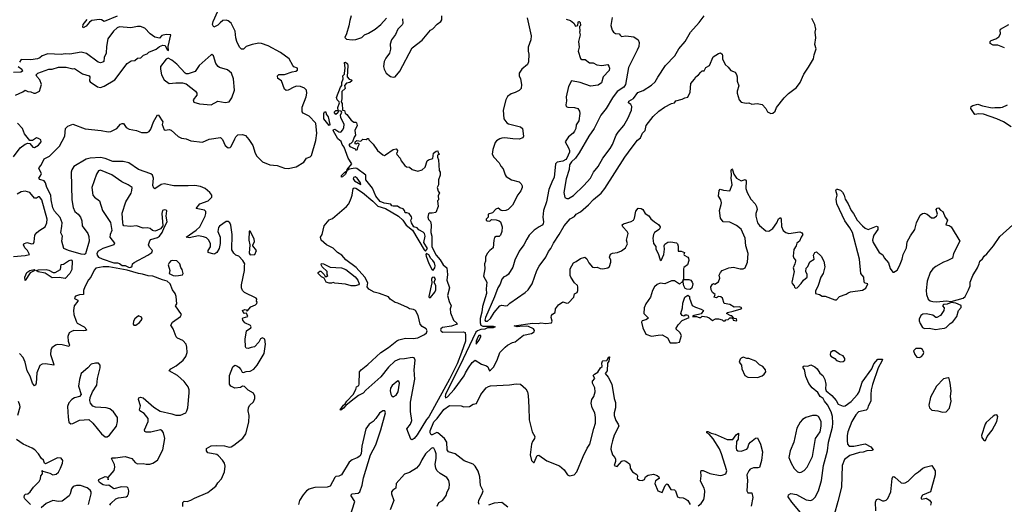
# Model space of a CAD drawing. Extents: x 1468344 to 1613994, y 525695 to 643861.
# Tile 148 of 256: x 1544589 to 1554914, y 539505 to 544585. Entities that reach past the tile are written whole.
import ezdxf

# ---------------------------------------------------------------- set-up
doc = ezdxf.new("R2010")
doc.units = 0

msp = doc.modelspace()

# ---------------------------------------------------------------- linework, layer by layer
at = {"layer": '0CON10XD'}
for points in [[(1546540, 542575), (1546525, 542587), (1546440, 542605), (1546476, 542654), (1546564, 542685), (1546604, 542725), (1546602, 542745), (1546582, 542775), (1546532, 542815), (1546483, 542835), (1546425, 542848), (1546355, 542842), (1546205, 542842), (1546105, 542866), (1546074, 542856), (1546005, 542811), (1545995, 542818), (1545986, 542846), (1545992, 542925), (1545980, 542955), (1545965, 542969), (1545835, 543013), (1545733, 543083), (1545675, 543099), (1545565, 543100), (1545485, 543130), (1545435, 543141), (1545327, 543133), (1545285, 543122), (1545155, 543045), (1545135, 543012), (1545128, 542985), (1545137, 542695), (1545148, 542615), (1545168, 542575), (1545203, 542545), (1545225, 542514), (1545242, 542475), (1545243, 542425), (1545302, 542345), (1545314, 542314), (1545316, 542265), (1545278, 542132), (1545265, 542125), (1545235, 542128), (1545099, 542165), (1545050, 542185), (1545032, 542262), (1545036, 542315), (1545021, 542351), (1545032, 542422), (1545035, 542455), (1545012, 542512), (1544955, 542577), (1544935, 542613), (1544918, 542695), (1544914, 542745), (1544875, 542825), (1544860, 542875), (1544845, 542896), (1544801, 542911), (1544790, 542925), (1544810, 542955), (1544816, 542974), (1544791, 543025), (1544794, 543035), (1544815, 543060), (1544845, 543125), (1544900, 543155), (1545005, 543259), (1545063, 543365), (1545068, 543445), (1545095, 543470), (1545145, 543488), (1545275, 543440), (1545442, 543422), (1545515, 543408), (1545545, 543412), (1545606, 543445), (1545645, 543490), (1545665, 543498), (1545676, 543495), (1545706, 543455), (1545735, 543438), (1545815, 543422), (1545865, 543404), (1545925, 543403), (1545945, 543413), (1545965, 543437), (1545991, 543515), (1546035, 543587), (1546045, 543584), (1546090, 543515), (1546084, 543485), (1546105, 543432), (1546115, 543428), (1546155, 543433), (1546178, 543428), (1546251, 543361), (1546284, 543344), (1546336, 543336), (1546385, 543314), (1546505, 543302), (1546575, 543334), (1546695, 543351), (1546715, 543330), (1546745, 543266), (1546775, 543240), (1546795, 543244), (1546806, 543254), (1546844, 543335), (1546855, 543358), (1546875, 543378), (1546925, 543383), (1546955, 543370), (1546990, 543330), (1547033, 543265), (1547059, 543185), (1547076, 543155), (1547135, 543096), (1547212, 543065), (1547290, 543055), (1547365, 543029), (1547404, 543024), (1547488, 543042), (1547567, 543093), (1547597, 543135), (1547635, 543148), (1547648, 543162), (1547693, 543317), (1547706, 543395), (1547694, 543495), (1547689, 543505), (1547623, 543573), (1547563, 543605), (1547550, 543620), (1547551, 543669), (1547593, 543775), (1547599, 543815), (1547596, 543845), (1547575, 543868), (1547535, 543886), (1547493, 543887), (1547465, 543879), (1547405, 543846), (1547382, 543842), (1547367, 543857), (1547333, 543943), (1547295, 543967), (1547291, 543995), (1547305, 544009), (1547365, 544011), (1547445, 544038), (1547485, 544044), (1547503, 544055), (1547503, 544075), (1547465, 544091), (1547453, 544103), (1547415, 544176), (1547325, 544240), (1547195, 544310), (1547125, 544334), (1547095, 544338), (1547025, 544326), (1546965, 544303), (1546935, 544277), (1546915, 544276), (1546894, 544295), (1546867, 544357), (1546856, 544396), (1546849, 544465), (1546805, 544548), (1546775, 544574), (1546755, 544580), (1546720, 544575), (1546692, 544552), (1546665, 544526), (1546625, 544508), (1546611, 544535), (1546616, 544564), (1546668, 544675)], [(1545610, 544620), (1545475, 544564), (1545445, 544582), (1545425, 544587), (1545344, 544576), (1545320, 544560), (1545285, 544517), (1545255, 544500), (1545250, 544505), (1545254, 544535), (1545297, 544585)], [(1548066, 544625), (1548049, 544575), (1548041, 544521), (1548016, 544435), (1547997, 544397), (1548015, 544381), (1548075, 544372), (1548112, 544378), (1548175, 544399), (1548205, 544426), (1548245, 544442), (1548315, 544486), (1548376, 544535), (1548435, 544601)], [(1548602, 544595), (1548606, 544545), (1548600, 544530), (1548555, 544487), (1548530, 544430), (1548486, 544375), (1548472, 544328), (1548476, 544275), (1548467, 544235), (1548427, 544183), (1548409, 544145), (1548402, 544095), (1548410, 544065), (1548432, 544025), (1548478, 543988), (1548505, 543981), (1548525, 543987), (1548576, 544044), (1548705, 544288), (1548809, 544371), (1548898, 544475), (1548920, 544490), (1548965, 544537), (1549006, 544564), (1549016, 544584), (1549014, 544625)], [(1549911, 544605), (1549951, 544415), (1549947, 544373), (1549922, 544295), (1549920, 544255), (1549929, 544225), (1549925, 544144), (1549913, 544115), (1549855, 544065), (1549828, 544025), (1549828, 543995), (1549841, 543965), (1549852, 543905), (1549847, 543863), (1549828, 543842), (1549785, 543820), (1549741, 543809), (1549705, 543781), (1549687, 543745), (1549657, 543635), (1549666, 543546), (1549698, 543505), (1549715, 543494), (1549840, 543460), (1549860, 543445), (1549872, 543365), (1549865, 543346), (1549825, 543334), (1549760, 543335), (1549675, 543345), (1549645, 543342), (1549625, 543337), (1549590, 543315), (1549575, 543296), (1549549, 543225), (1549544, 543175), (1549560, 543145), (1549616, 543086), (1549635, 543050), (1549660, 543020), (1549678, 542958), (1549690, 542940), (1549745, 542907), (1549828, 542885), (1549847, 542865), (1549857, 542845), (1549858, 542825), (1549845, 542792), (1549812, 542748), (1549755, 542640), (1549712, 542595), (1549685, 542584), (1549655, 542581), (1549636, 542586), (1549605, 542608), (1549582, 542598), (1549548, 542562), (1549502, 542545), (1549500, 542515), (1549480, 542495), (1549480, 542485), (1549490, 542475), (1549517, 542473), (1549535, 542490), (1549585, 542488), (1549615, 542478), (1549630, 542465), (1549647, 542415), (1549646, 542365), (1549631, 542325), (1549616, 542314), (1549585, 542312), (1549568, 542302), (1549560, 542275), (1549553, 542195), (1549520, 542165), (1549491, 542135), (1549474, 542096), (1549472, 542055), (1549463, 542025), (1549466, 541975), (1549452, 541895), (1549486, 541835), (1549480, 541765), (1549484, 541715), (1549441, 541579), (1549435, 541518), (1549416, 541454), (1549416, 541406), (1549424, 541384), (1549445, 541372), (1549555, 541373), (1549574, 541365), (1549555, 541355), (1549495, 541354), (1549465, 541340), (1549425, 541336), (1549388, 541322), (1549371, 541309), (1549203, 540957), (1549143, 540843), (1549055, 540657), (1549051, 540635), (1549055, 540620), (1549075, 540631), (1549145, 540708), (1549249, 540851), (1549262, 540885), (1549295, 540937), (1549335, 540992), (1549365, 541016), (1549433, 540973), (1549485, 540958), (1549496, 540946), (1549511, 540911), (1549515, 540906), (1549525, 540911), (1549557, 540943), (1549594, 541015), (1549625, 541096), (1549678, 541152), (1549705, 541174), (1549755, 541200), (1549785, 541207), (1549872, 541278), (1549955, 541297), (1549985, 541312), (1549988, 541328), (1549978, 541345), (1549925, 541369), (1549899, 541371), (1549835, 541370), (1549805, 541364), (1549773, 541375), (1549965, 541405), (1550025, 541400), (1550055, 541406), (1550105, 541399), (1550165, 541409), (1550174, 541425), (1550162, 541462), (1550166, 541485), (1550175, 541499), (1550204, 541516), (1550209, 541555), (1550240, 541595), (1550285, 541626), (1550325, 541613), (1550345, 541618), (1550398, 541675), (1550405, 541710), (1550433, 541727), (1550442, 541745), (1550443, 541785), (1550439, 541799), (1550406, 541826), (1550367, 541885), (1550362, 541902), (1550361, 541975), (1550395, 542037), (1550425, 542050), (1550468, 542082), (1550515, 542096), (1550537, 542077), (1550558, 542035), (1550595, 541991), (1550615, 541986), (1550645, 541992), (1550675, 541976), (1550705, 541973), (1550755, 541983), (1550773, 541997), (1550788, 542042), (1550786, 542065), (1550774, 542096), (1550784, 542126), (1550805, 542136), (1550857, 542143), (1550898, 542162), (1550942, 542195), (1550962, 542235), (1550953, 542275), (1550970, 542345), (1550960, 542365), (1550912, 542415), (1550908, 542435), (1550920, 542445), (1551002, 542468), (1551026, 542484), (1551036, 542504), (1551051, 542579), (1551075, 542610), (1551106, 542606), (1551123, 542595), (1551146, 542555), (1551185, 542528), (1551208, 542498), (1551247, 542465), (1551288, 542438), (1551304, 542415), (1551306, 542405), (1551296, 542385), (1551246, 542355), (1551234, 542335), (1551229, 542295), (1551235, 542238), (1551258, 542208), (1551261, 542181), (1551285, 542133), (1551306, 542066), (1551315, 542060), (1551345, 542125), (1551351, 542181), (1551347, 542215), (1551355, 542232), (1551385, 542252), (1551415, 542258), (1551476, 542246), (1551486, 542236), (1551492, 542212), (1551495, 542160), (1551525, 542159), (1551560, 542145), (1551552, 542125), (1551558, 542115), (1551595, 542097), (1551603, 542085), (1551605, 542060), (1551592, 542015), (1551554, 541986), (1551550, 541975), (1551548, 541875), (1551550, 541860), (1551605, 541862), (1551625, 541853), (1551640, 541835), (1551646, 541816), (1551640, 541785), (1551632, 541768), (1551615, 541758), (1551585, 541759), (1551568, 541768), (1551552, 541795), (1551547, 541833), (1551550, 541860), (1551545, 541860), (1551538, 541842), (1551506, 541814), (1551456, 541846), (1551425, 541849), (1551355, 541817), (1551305, 541822), (1551275, 541808), (1551246, 541784), (1551223, 541747), (1551202, 541675), (1551155, 541605), (1551137, 541565), (1551134, 541505), (1551182, 541455), (1551155, 541440), (1551115, 541430), (1551109, 541415), (1551122, 541355), (1551155, 541290), (1551215, 541267), (1551285, 541277), (1551325, 541282), (1551381, 541251), (1551408, 541198), (1551475, 541197), (1551508, 541205), (1551528, 541275), (1551512, 541305), (1551470, 541345), (1551494, 541386), (1551537, 541433), (1551610, 541465), (1551597, 541485), (1551585, 541489), (1551565, 541487), (1551555, 541478), (1551535, 541483), (1551521, 541505), (1551540, 541565), (1551544, 541615), (1551564, 541676), (1551594, 541696), (1551612, 541685), (1551612, 541665), (1551640, 541590), (1551675, 541570), (1551735, 541552), (1551758, 541535), (1551735, 541502), (1551660, 541485), (1551644, 541474), (1551685, 541474), (1551715, 541463), (1551730, 541465), (1551745, 541477), (1551795, 541470), (1551820, 541460), (1551855, 541432), (1551885, 541448), (1551915, 541448), (1551955, 541440), (1551965, 541430), (1551985, 541430), (1551995, 541440), (1552017, 541443), (1552035, 541460), (1552055, 541460), (1552068, 541448), (1552070, 541435), (1552105, 541430), (1552110, 541435), (1552105, 541450), (1552082, 541452), (1552055, 541480), (1552045, 541480), (1552000, 541505), (1552010, 541515), (1552071, 541531), (1552155, 541553), (1552162, 541565), (1552135, 541576), (1552082, 541572), (1552035, 541600), (1551975, 541611), (1551959, 541665), (1551940, 541680), (1551915, 541682), (1551895, 541668), (1551870, 541675), (1551880, 541705), (1551852, 541725), (1551838, 541755), (1551837, 541785), (1551855, 541812), (1551865, 541818), (1551877, 541813), (1551915, 541838), (1551930, 541875), (1551924, 541906), (1551937, 541935), (1551955, 541957), (1552025, 541983), (1552075, 541990), (1552145, 541972), (1552175, 541972), (1552196, 541984), (1552222, 542045), (1552227, 542135), (1552203, 542215), (1552195, 542295), (1552155, 542389), (1552107, 542427), (1552035, 542461), (1551965, 542467), (1551938, 542505), (1551928, 542585), (1551944, 542646)], [(1550320, 544590), (1550366, 544576), (1550400, 544550), (1550418, 544518), (1550440, 544525), (1550444, 544556), (1550450, 544565), (1550457, 544567), (1550467, 544557), (1550468, 544525), (1550460, 544515), (1550462, 544465), (1550458, 544455), (1550466, 544425), (1550448, 544355), (1550454, 544296), (1550444, 544255), (1550469, 544179), (1550485, 544169), (1550517, 544167), (1550564, 544134), (1550602, 544132), (1550641, 544111), (1550693, 544103), (1550755, 544114), (1550768, 544098), (1550774, 544075), (1550769, 544051), (1550708, 543985), (1550688, 543922), (1550655, 543898), (1550575, 543889), (1550465, 543926), (1550375, 543943), (1550343, 543885), (1550319, 543775), (1550321, 543735), (1550314, 543694), (1550318, 543675), (1550335, 543668), (1550405, 543666), (1550442, 543655), (1550460, 543625), (1550463, 543603), (1550453, 543525), (1550425, 543482), (1550420, 543445), (1550407, 543415), (1550394, 543395), (1550345, 543356), (1550307, 543305), (1550345, 543242), (1550355, 543215), (1550353, 543195), (1550327, 543135), (1550315, 543121), (1550285, 543102), (1550225, 543091), (1550207, 543075), (1550195, 542930), (1550175, 542899), (1550138, 542805), (1550112, 542675), (1550083, 542585), (1550075, 542515), (1550083, 542467), (1550079, 542445), (1550068, 542432), (1550035, 542415), (1549985, 542378), (1549931, 542325), (1549906, 542286), (1549875, 542225), (1549825, 542158), (1549781, 542065), (1549760, 541990), (1549715, 541916), (1549695, 541899), (1549665, 541891), (1549645, 541864), (1549627, 541813), (1549603, 541775), (1549569, 541681), (1549472, 541465), (1549467, 541435), (1549475, 541425), (1549495, 541424)], [(1549495, 541424), (1549526, 541454), (1549565, 541514), (1549624, 541586), (1549645, 541593), (1549685, 541586), (1549705, 541589), (1549727, 541613), (1549888, 541725), (1549919, 541755), (1549961, 541815), (1550012, 541955), (1550035, 542001), (1550106, 542094), (1550133, 542155), (1550157, 542185), (1550185, 542244), (1550245, 542332), (1550297, 542425), (1550361, 542499), (1550407, 542523), (1550424, 542545), (1550470, 542570), (1550554, 542645), (1550605, 542701), (1550685, 542767), (1550725, 542817), (1550935, 543145), (1551010, 543250), (1551068, 543322), (1551098, 543345), (1551120, 543395), (1551146, 543424), (1551157, 543475), (1551230, 543570), (1551290, 543625), (1551351, 543669), (1551425, 543707), (1551455, 543713), (1551470, 543735), (1551535, 543750), (1551565, 543767), (1551595, 543772), (1551618, 543825), (1551627, 543915), (1551665, 543960), (1551678, 543985), (1551708, 544005), (1551730, 544035), (1551745, 544047), (1551765, 544050), (1551785, 544082), (1551822, 544105), (1551860, 544195), (1551915, 544231), (1551937, 544237), (1551954, 544224), (1551960, 544205), (1551959, 544175), (1551987, 544115), (1552018, 544088), (1552045, 544052), (1552093, 544033), (1552105, 544010), (1552113, 543985), (1552111, 543941), (1552131, 543891), (1552112, 543835), (1552112, 543815), (1552132, 543745), (1552155, 543722), (1552205, 543710), (1552235, 543712), (1552265, 543700), (1552323, 543707), (1552375, 543697), (1552413, 543655), (1552430, 543620), (1552465, 543600), (1552485, 543606), (1552510, 543625), (1552525, 543663), (1552605, 543767), (1552649, 543811), (1552736, 543875), (1552774, 543926), (1552810, 544015), (1552862, 544088), (1552913, 544175), (1552919, 544215), (1552939, 544281), (1552927, 544325), (1552937, 544395), (1552931, 544455), (1552937, 544485), (1552927, 544535), (1552895, 544598)], [(1550802, 544608), (1550789, 544525), (1550800, 544475), (1550814, 544454), (1550835, 544441), (1550875, 544436), (1550884, 544424), (1550899, 544409), (1550945, 544414), (1551028, 544405), (1551074, 544375), (1551084, 544345), (1551080, 544305), (1551065, 544265), (1550973, 544085), (1550943, 543905), (1550925, 543879), (1550855, 543832), (1550805, 543767), (1550739, 543655), (1550684, 543585), (1550613, 543445), (1550557, 543365), (1550455, 543190), (1550416, 543135), (1550376, 543094), (1550355, 543065), (1550351, 543015), (1550318, 542915), (1550296, 542775), (1550305, 542721), (1550325, 542710)], [(1550325, 542710), (1550345, 542712), (1550395, 542742), (1550504, 542846), (1550575, 542925), (1550605, 542985), (1550654, 543046), (1550705, 543133), (1550780, 543235), (1550804, 543276), (1550845, 543375), (1550864, 543405), (1550925, 543476), (1550965, 543548), (1551003, 543635), (1551007, 543675), (1550997, 543695), (1550974, 543715), (1550975, 543731), (1551025, 543757), (1551070, 543820), (1551125, 543842), (1551213, 543897), (1551253, 543935), (1551279, 543981), (1551360, 544105), (1551460, 544205), (1551502, 544278), (1551568, 544355), (1551623, 544455), (1551715, 544554), (1551766, 544625)], [(1554774, 544366), (1554825, 544384), (1554857, 544405), (1554874, 544435), (1554869, 544475), (1554873, 544485), (1554961, 544535)], [(1544545, 543794), (1544621, 543829), (1544645, 543847), (1544675, 543831), (1544705, 543829), (1544736, 543816), (1544755, 543816), (1544797, 543835), (1544816, 543906), (1544799, 543955), (1544770, 543990), (1544762, 544005), (1544780, 544025), (1544894, 544066), (1544930, 544065), (1544995, 544088), (1545076, 544086), (1545145, 544069), (1545165, 544073), (1545246, 544016), (1545318, 543995), (1545323, 543985), (1545320, 543945), (1545327, 543935), (1545405, 543880), (1545435, 543873), (1545475, 543888), (1545585, 543954), (1545716, 544124), (1545756, 544154), (1545795, 544157), (1545825, 544181), (1545858, 544185), (1545888, 544212), (1545925, 544227), (1545944, 544246), (1546020, 544275), (1546055, 544303), (1546091, 544319), (1546113, 544313), (1546135, 544270), (1546148, 544262), (1546147, 544303), (1546172, 544425), (1546125, 544431), (1546081, 544419), (1546055, 544390), (1546005, 544400), (1545956, 544435), (1545902, 544495), (1545855, 544513), (1545825, 544515), (1545755, 544498), (1545635, 544510), (1545611, 544499), (1545571, 544465), (1545512, 544385), (1545499, 544305), (1545497, 544235), (1545475, 544188), (1545470, 544145), (1545462, 544138), (1545436, 544134), (1545411, 544141), (1545290, 544230), (1545235, 544243), (1545115, 544224), (1545067, 544227), (1545025, 544221), (1544885, 544227), (1544825, 544206), (1544800, 544185), (1544775, 544174), (1544704, 544164), (1544605, 544166), (1544585, 544140)], [(1554915, 544290), (1554847, 544317), (1554795, 544318), (1554764, 544335), (1554766, 544355), (1554774, 544366)], [(1546595, 543692), (1546665, 543729), (1546745, 543716), (1546785, 543724), (1546815, 543766), (1546840, 543845), (1546830, 543965), (1546809, 544025), (1546768, 544058), (1546685, 544084), (1546669, 544095), (1546646, 544125), (1546620, 544205), (1546605, 544220), (1546595, 544218), (1546470, 544105), (1546429, 544041), (1546355, 544016), (1546335, 544017), (1546324, 544024), (1546238, 544118), (1546185, 544160), (1546145, 544180), (1546125, 544172), (1546067, 544093), (1546064, 544065), (1546076, 544005), (1546105, 543955), (1546155, 543916), (1546225, 543922), (1546295, 543924), (1546335, 543912), (1546434, 543835), (1546446, 543815), (1546447, 543793), (1546408, 543745), (1546415, 543721), (1546475, 543702), (1546595, 543692)], [(1548705, 540181), (1548689, 540189), (1548649, 540295), (1548686, 540344), (1548700, 540385), (1548688, 540478), (1548688, 540575), (1548733, 540817), (1548727, 540915), (1548735, 541015), (1548725, 541041), (1548705, 541044), (1548625, 541029), (1548573, 541027), (1548523, 541007), (1548456, 540944), (1548375, 540841), (1548217, 540703), (1548191, 540669), (1548140, 540645), (1548063, 540585), (1548008, 540542), (1547985, 540514), (1547955, 540492), (1547950, 540495), (1547984, 540546), (1548002, 540558), (1548018, 540585), (1548084, 540655), (1548115, 540710), (1548120, 540735), (1548145, 540750), (1548150, 540765), (1548152, 540895), (1548168, 540915), (1548239, 540971), (1548375, 541098), (1548455, 541150), (1548545, 541220), (1548565, 541230), (1548635, 541245), (1548716, 541244), (1548765, 541251), (1548835, 541284), (1548856, 541304), (1548861, 541325), (1548852, 541345), (1548808, 541368), (1548787, 541395), (1548766, 541485), (1548740, 541535), (1548717, 541547), (1548675, 541554), (1548655, 541567), (1548555, 541614), (1548525, 541621), (1548472, 541655), (1548455, 541679), (1548363, 541715), (1548305, 541728), (1548249, 541759), (1548231, 541785), (1548238, 541825), (1548208, 541885), (1548116, 541986), (1548009, 542069), (1547968, 542115), (1547922, 542145), (1547875, 542191), (1547805, 542224), (1547750, 542275), (1547742, 542305), (1547759, 542335), (1547780, 542425), (1547835, 542486), (1547869, 542501), (1548015, 542625), (1548039, 542655), (1548063, 542713), (1548076, 542745), (1548086, 542815), (1548097, 542823), (1548115, 542820), (1548185, 542775), (1548293, 542683), (1548345, 542630), (1548425, 542607), (1548562, 542525), (1548605, 542485), (1548641, 542431), (1548707, 542377), (1548831, 542171), (1548845, 542160), (1548864, 542185), (1548828, 542248), (1548839, 542315), (1548833, 542343), (1548819, 542359), (1548773, 542383), (1548755, 542402), (1548723, 542413), (1548696, 542455), (1548692, 542485), (1548700, 542505), (1548697, 542517), (1548672, 542552), (1548649, 542561), (1548630, 542560), (1548625, 542585), (1548611, 542601), (1548575, 542612), (1548549, 542629), (1548505, 542629), (1548492, 542635), (1548481, 542651), (1548411, 542661), (1548370, 542680), (1548325, 542735), (1548288, 542818), (1548220, 542905), (1548220, 542955), (1548125, 543025), (1548105, 543027), (1548043, 543017), (1548020, 543000), (1548005, 542967), (1547975, 542938), (1547962, 542935), (1547965, 542952), (1547995, 542984), (1548020, 543000), (1548024, 543016), (1548070, 543075), (1548033, 543133), (1547990, 543250), (1547971, 543275), (1547959, 543309), (1547925, 543336), (1547877, 543425), (1547880, 543435), (1547895, 543438), (1547935, 543410), (1547955, 543407), (1547978, 543432), (1547989, 543455), (1547991, 543485), (1547958, 543558), (1547952, 543585), (1547967, 543617), (1547960, 543625), (1547932, 543628), (1547925, 543610), (1547905, 543590), (1547888, 543615), (1547905, 543632), (1547928, 543632), (1547926, 543665), (1547941, 543715), (1547939, 543725), (1547918, 543745), (1547912, 543768), (1547953, 543877), (1547967, 543895), (1547968, 543925), (1547981, 543965), (1547976, 543995), (1547994, 544015), (1547996, 544024), (1548000, 544075), (1547994, 544136), (1548005, 544138), (1548025, 544123), (1548030, 544105), (1548022, 543985), (1548045, 543961), (1548068, 543955), (1548071, 543945), (1548050, 543925), (1548015, 543919), (1547996, 543895), (1548001, 543865), (1547968, 543832), (1547968, 543755), (1547959, 543725), (1547969, 543705), (1547975, 543638), (1547995, 543632), (1548000, 543605), (1548020, 543590), (1548065, 543532), (1548092, 543512), (1548115, 543510), (1548122, 543502), (1548126, 543474), (1548103, 543425), (1548110, 543375), (1548097, 543355), (1548080, 543305), (1548058, 543282), (1548045, 543280), (1548042, 543265), (1548050, 543255), (1548105, 543230), (1548115, 543218), (1548132, 543225), (1548133, 543247), (1548150, 543275), (1548150, 543285), (1548135, 543290), (1548115, 543280), (1548102, 543295), (1548112, 543308), (1548125, 543318), (1548165, 543310), (1548188, 543332), (1548222, 543328), (1548235, 543340), (1548245, 543340), (1548250, 543325), (1548295, 543280), (1548340, 543215), (1548395, 543169), (1548415, 543163), (1548425, 543167), (1548505, 543223), (1548535, 543232), (1548550, 543215), (1548547, 543193), (1548540, 543185), (1548542, 543172), (1548578, 543135), (1548588, 543105), (1548628, 543055), (1548644, 543044), (1548675, 543040), (1548705, 543013), (1548765, 542998), (1548808, 543012), (1548842, 543038), (1548861, 543105), (1548875, 543116), (1548920, 543130), (1548929, 543185), (1548955, 543208), (1548975, 543210), (1548978, 543188), (1548990, 543175), (1548970, 543165), (1548970, 543145), (1548982, 543115), (1548988, 543005), (1548997, 542985), (1548998, 542955), (1548980, 542905), (1548982, 542855), (1548968, 542825), (1548978, 542788), (1548992, 542765), (1548978, 542742), (1548982, 542698), (1548970, 542685), (1548977, 542625), (1548952, 542565), (1548915, 542556), (1548885, 542556), (1548875, 542550), (1548870, 542515), (1548875, 542492), (1548898, 542468), (1548904, 542436), (1548899, 542355), (1548910, 542315), (1548911, 542205), (1548956, 542115), (1548998, 542068), (1549028, 542015), (1549068, 541985), (1549075, 541915), (1549068, 541855), (1549096, 541775), (1549076, 541695), (1549091, 541631), (1549114, 541585), (1549104, 541555), (1549107, 541513), (1549138, 541435), (1549174, 541405), (1549176, 541395), (1549115, 541372), (1549021, 541359), (1549004, 541346), (1549002, 541335), (1549010, 541320), (1549025, 541311), (1549244, 541314), (1549259, 541305), (1549265, 541275), (1549262, 541215), (1549222, 541095), (1549175, 540977), (1549095, 540818), (1548878, 540422), (1548855, 540395), (1548756, 540234), (1548725, 540195), (1548705, 540181)], [(1544574, 544095), (1544610, 544065), (1544617, 544045), (1544600, 544035), (1544525, 544031)], [(1547835, 543474), (1547777, 543545), (1547777, 543603), (1547785, 543620), (1547798, 543618), (1547802, 543595), (1547822, 543565), (1547842, 543485), (1547835, 543474)], [(1554985, 543462), (1554905, 543515), (1554835, 543545), (1554695, 543594), (1554645, 543597), (1554605, 543591), (1554564, 543655), (1554566, 543674), (1554584, 543686), (1554635, 543700), (1554685, 543681), (1554785, 543661), (1554815, 543666), (1554873, 543663), (1554895, 543668), (1554947, 543693)], [(1544525, 543146), (1544595, 543242), (1544645, 543280), (1544675, 543290), (1544695, 543288), (1544725, 543250), (1544745, 543244), (1544785, 543269), (1544814, 543305), (1544810, 543325), (1544785, 543341), (1544765, 543346), (1544722, 543318), (1544695, 543320), (1544640, 543390), (1544618, 543445), (1544565, 543501)], [(1545735, 541988), (1545755, 541991), (1545768, 542002), (1545771, 542025), (1545789, 542041), (1545931, 542115), (1545974, 542145), (1545980, 542165), (1545951, 542201), (1545941, 542225), (1545952, 542268), (1545965, 542280), (1546035, 542302), (1546056, 542315), (1546084, 542355), (1546106, 542414), (1546134, 542466), (1546126, 542526), (1546131, 542581), (1546125, 542590), (1546105, 542593), (1546086, 542584), (1546079, 542555), (1546090, 542425), (1546066, 542394), (1546026, 542374), (1546005, 542369), (1545982, 542375), (1545957, 542397), (1545925, 542404), (1545885, 542401), (1545815, 542423), (1545755, 542418), (1545682, 542425), (1545673, 542435), (1545669, 542455), (1545664, 542556), (1545701, 542675), (1545756, 542765), (1545766, 542794), (1545767, 542825), (1545727, 542855), (1545659, 542885), (1545555, 542957), (1545435, 543008), (1545415, 543000), (1545394, 542965), (1545346, 542825), (1545356, 542745), (1545374, 542724), (1545427, 542685), (1545457, 542585), (1545540, 542460), (1545554, 542375), (1545536, 542335), (1545534, 542305), (1545584, 542244), (1545575, 542225), (1545459, 542185), (1545410, 542160), (1545397, 542135), (1545400, 542115), (1545415, 542097), (1545455, 542078), (1545575, 542036), (1545614, 542036), (1545635, 542030), (1545665, 542009), (1545695, 542009), (1545735, 541988)], [(1551944, 542646), (1551947, 542665), (1551940, 542695), (1551918, 542735), (1551922, 542795), (1551935, 542810), (1551968, 542798), (1552035, 542790), (1552060, 542855), (1552050, 542925), (1552054, 542955), (1552050, 543005), (1552055, 543020), (1552065, 543010), (1552077, 542965), (1552105, 542924), (1552155, 542897), (1552195, 542909), (1552207, 542897), (1552204, 542815), (1552216, 542775), (1552254, 542705), (1552300, 542655), (1552316, 542625), (1552321, 542595), (1552308, 542555), (1552308, 542525), (1552327, 542455), (1552345, 542428), (1552412, 542372), (1552445, 542368), (1552485, 542397), (1552527, 542455), (1552545, 542498), (1552565, 542510), (1552572, 542495), (1552576, 542416), (1552595, 542374), (1552622, 542355), (1552655, 542344), (1552770, 542360), (1552790, 542350), (1552800, 542335), (1552784, 542305), (1552766, 542265), (1552739, 542241), (1552731, 542215), (1552707, 542175), (1552701, 542105), (1552706, 542086), (1552723, 542065), (1552723, 542053), (1552718, 542025), (1552700, 541985), (1552711, 541945), (1552686, 541835), (1552689, 541819), (1552710, 541795), (1552712, 541782), (1552725, 541770), (1552740, 541775), (1552785, 541820), (1552807, 541853), (1552846, 541885), (1552848, 541915), (1552833, 541947), (1552835, 541980), (1552853, 541997), (1552875, 542048), (1552920, 542075), (1552912, 542115), (1552927, 542143), (1552945, 542152), (1552993, 542105), (1553021, 542055), (1553032, 541995), (1553013, 541925), (1552988, 541885), (1552962, 541798), (1552935, 541738), (1552934, 541714), (1552976, 541706), (1553005, 541687), (1553035, 541686), (1553135, 541650), (1553155, 541650), (1553185, 541682), (1553255, 541708), (1553275, 541722), (1553302, 541732), (1553425, 541750), (1553460, 541770), (1553482, 541815), (1553454, 541824), (1553444, 541834), (1553440, 541885), (1553408, 541925), (1553396, 542075), (1553320, 542355), (1553295, 542402), (1553242, 542475), (1553156, 542655), (1553151, 542705), (1553162, 542745), (1553148, 542795), (1553155, 542808), (1553165, 542808), (1553195, 542798), (1553217, 542777), (1553234, 542745), (1553244, 542705), (1553276, 542656), (1553308, 542585), (1553333, 542553), (1553371, 542485), (1553425, 542425), (1553455, 542400), (1553487, 542387), (1553575, 542419), (1553588, 542415), (1553588, 542385), (1553544, 542326), (1553538, 542305), (1553533, 542275), (1553538, 542248), (1553600, 542145), (1553640, 542120), (1553655, 542090), (1553698, 542035), (1553715, 541977), (1553745, 541940), (1553755, 541938), (1553790, 541960), (1553816, 542005), (1553844, 542075), (1553854, 542125), (1553887, 542195), (1553894, 542256), (1553930, 542320), (1553976, 542385), (1553994, 542456), (1554030, 542535), (1554056, 542554), (1554075, 542557), (1554106, 542546), (1554149, 542509), (1554175, 542507), (1554202, 542525), (1554212, 542545), (1554199, 542595), (1554209, 542611), (1554223, 542613), (1554245, 542588), (1554268, 542575), (1554294, 542514), (1554317, 542485), (1554300, 542435), (1554335, 542428), (1554355, 542412), (1554446, 542264), (1554382, 542135), (1554372, 542085), (1554315, 542056), (1554276, 542044), (1554195, 541999), (1554165, 541972), (1554137, 541935), (1554106, 541845), (1554093, 541745), (1554097, 541705), (1554116, 541655), (1554135, 541639), (1554165, 541631), (1554205, 541629), (1554305, 541639), (1554355, 541632), (1554482, 541665), (1554504, 541685), (1554539, 541755), (1554554, 541795), (1554556, 541835), (1554583, 541905), (1554632, 541985), (1554651, 542025), (1554658, 542055), (1554685, 542078), (1554703, 542107), (1554730, 542130), (1554801, 542215), (1554865, 542313), (1555003, 542435)], [(1548165, 542856), (1548163, 542875), (1548126, 542925), (1548105, 542936), (1548088, 542932), (1548085, 542915), (1548100, 542895), (1548165, 542856)], [(1544525, 542101), (1544646, 542114), (1544690, 542125), (1544669, 542165), (1544644, 542195), (1544630, 542225), (1544632, 542235), (1544665, 542248), (1544715, 542234), (1544735, 542240), (1544742, 542255), (1544749, 542325), (1544770, 542355), (1544800, 542380), (1544857, 542415), (1544874, 542455), (1544876, 542495), (1544822, 542695), (1544795, 542728), (1544785, 542728), (1544765, 542714), (1544745, 542714), (1544695, 542773), (1544645, 542787), (1544605, 542780), (1544564, 542755)], [(1546301, 539481), (1546301, 539525), (1546315, 539538), (1546345, 539536), (1546385, 539548), (1546421, 539569), (1546560, 539630), (1546595, 539656), (1546646, 539694), (1546665, 539729), (1546706, 539774), (1546738, 539845), (1546744, 539905), (1546736, 539936), (1546717, 539967), (1546675, 540012), (1546655, 540026), (1546563, 540045), (1546547, 540065), (1546549, 540091), (1546595, 540118), (1546655, 540123), (1546735, 540120), (1546785, 540104), (1546805, 540109), (1546836, 540124), (1546930, 540200), (1546961, 540245), (1546990, 540365), (1546996, 540435), (1546984, 540485), (1546987, 540515), (1546998, 540542), (1547040, 540580), (1547056, 540615), (1547055, 540640), (1547040, 540670), (1546985, 540703), (1546945, 540739), (1546925, 540743), (1546905, 540731), (1546845, 540722), (1546804, 540744), (1546790, 540765), (1546788, 540855), (1546823, 540947), (1546845, 540962), (1546867, 540957), (1546885, 540942), (1546908, 540918), (1546922, 540892), (1546935, 540887), (1546965, 540899), (1547005, 540901), (1547045, 540923), (1547078, 540962), (1547152, 541085), (1547167, 541185), (1547160, 541235), (1547135, 541250), (1547115, 541238), (1547096, 541204), (1547050, 541155), (1547015, 541150), (1546985, 541138), (1546965, 541142), (1546958, 541155), (1546954, 541235), (1546968, 541322), (1547013, 541355), (1547017, 541365), (1547008, 541378), (1546949, 541409), (1546929, 541435), (1546926, 541454), (1546931, 541459), (1546982, 541475), (1546968, 541508), (1546945, 541506), (1546928, 541525), (1546926, 541535), (1546948, 541548), (1546964, 541544), (1546975, 541530), (1547014, 541576), (1547063, 541597), (1547075, 541610), (1547078, 541625), (1547072, 541635), (1547077, 541655), (1547070, 541665), (1546946, 541725), (1546924, 541745), (1546916, 541775), (1546916, 541805), (1546946, 541955), (1546946, 542005), (1546948, 542025), (1546930, 542060), (1546887, 542107), (1546855, 542118), (1546836, 542136), (1546814, 542174), (1546818, 542335), (1546802, 542432), (1546792, 542455), (1546775, 542470), (1546755, 542468), (1546685, 542421), (1546673, 542405), (1546668, 542365), (1546690, 542305), (1546692, 542238), (1546681, 542185), (1546655, 542146), (1546635, 542130), (1546623, 542127), (1546564, 542144), (1546565, 542165), (1546591, 542205), (1546590, 542235), (1546573, 542273), (1546547, 542297), (1546515, 542310), (1546465, 542318), (1546365, 542300), (1546334, 542304), (1546441, 542379), (1546477, 542413), (1546532, 542525), (1546542, 542555), (1546540, 542575)], [(1547005, 542121), (1547055, 542124), (1547071, 542165), (1547032, 542215), (1547032, 542225), (1547050, 542255), (1547047, 542287), (1547005, 542368), (1546995, 542369), (1546992, 542275), (1547002, 542225), (1546996, 542136), (1547005, 542121)], [(1545065, 541873), (1545003, 541883), (1544929, 541879), (1544855, 541929), (1544783, 541943), (1544762, 541955), (1544785, 541964), (1544867, 541967), (1544895, 541960), (1544940, 541935), (1544962, 541935), (1545018, 541965), (1545022, 542018), (1545047, 542023), (1545101, 542059), (1545125, 542069), (1545135, 542065), (1545139, 542055), (1545134, 541966), (1545114, 541926), (1545065, 541873)], [(1546225, 541900), (1546255, 541903), (1546295, 541911), (1546303, 541925), (1546293, 541965), (1546278, 541988), (1546267, 542027), (1546235, 542056), (1546195, 542061), (1546175, 542056), (1546155, 542036), (1546146, 542015), (1546162, 541955), (1546156, 541925), (1546197, 541905), (1546225, 541900)], [(1548925, 541960), (1548943, 541985), (1548945, 542005), (1548937, 542037), (1548922, 542062), (1548901, 542081), (1548880, 542120), (1548855, 542134), (1548849, 542125), (1548851, 542105), (1548879, 542029), (1548915, 541962), (1548925, 541960)], [(1544645, 541851), (1544642, 541885), (1544665, 541935), (1544695, 541957), (1544739, 541965), (1544748, 541955), (1544699, 541931), (1544645, 541851)], [(1545534, 539495), (1545546, 539514), (1545597, 539563), (1545625, 539574), (1545705, 539584), (1545720, 539595), (1545731, 539615), (1545733, 539645), (1545727, 539675), (1545715, 539686), (1545655, 539687), (1545575, 539668), (1545525, 539705), (1545495, 539701), (1545465, 539708), (1545424, 539735), (1545414, 539755), (1545420, 539765), (1545485, 539796), (1545499, 539795), (1545514, 539785), (1545515, 539762), (1545516, 539785), (1545579, 539861), (1545587, 539893), (1545583, 539923), (1545551, 539985), (1545556, 539994), (1545595, 539993), (1545666, 540004), (1545695, 540008), (1545765, 539986), (1545801, 539945), (1545825, 539931), (1545884, 539934), (1545915, 539926), (1545955, 539926), (1545985, 539936), (1546033, 539967), (1546089, 540075), (1546109, 540195), (1546098, 540255), (1546084, 540274), (1546065, 540286), (1545965, 540262), (1545915, 540261), (1545900, 540270), (1545899, 540285), (1545937, 540375), (1545936, 540405), (1545895, 540456), (1545850, 540485), (1545846, 540495), (1545856, 540536), (1545836, 540605), (1545838, 540622), (1545855, 540628), (1545885, 540621), (1545995, 540524), (1546063, 540483), (1546184, 540455), (1546225, 540440), (1546275, 540441), (1546330, 540465), (1546343, 540485), (1546352, 540518), (1546365, 540675), (1546365, 540705), (1546357, 540735), (1546315, 540794), (1546244, 540855), (1546157, 540905), (1546174, 540925), (1546231, 540955), (1546304, 541015), (1546332, 541055), (1546344, 541095), (1546342, 541152), (1546333, 541185), (1546301, 541221), (1546245, 541247), (1546231, 541261), (1546199, 541345), (1546174, 541384), (1546190, 541415), (1546276, 541475), (1546287, 541495), (1546224, 541585), (1546237, 541607), (1546230, 541685), (1546220, 541715), (1546192, 541752), (1546167, 541815), (1546136, 541845), (1546085, 541857), (1545985, 541895), (1545935, 541900), (1545875, 541919), (1545835, 541924), (1545715, 541960), (1545525, 541995), (1545465, 541994), (1545388, 541982), (1545369, 541961), (1545336, 541885), (1545312, 541858), (1545272, 541785), (1545258, 541745), (1545258, 541705), (1545215, 541701), (1545175, 541686), (1545166, 541675), (1545165, 541664), (1545197, 541645), (1545198, 541635), (1545160, 541585), (1545153, 541535), (1545158, 541495), (1545180, 541425), (1545193, 541405), (1545266, 541365), (1545292, 541335), (1545284, 541326), (1545254, 541324)], [(1548065, 541794), (1548005, 541814), (1547893, 541823), (1547875, 541830), (1547858, 541822), (1547835, 541824), (1547804, 541835), (1547780, 541875), (1547755, 541890), (1547720, 541925), (1547720, 541935), (1547735, 541950), (1547745, 541950), (1547780, 541915), (1547792, 541892), (1547807, 541893), (1547820, 541905), (1547812, 541915), (1547812, 541945), (1547760, 541995), (1547750, 542015), (1547752, 542028), (1547775, 542026), (1547845, 541990), (1547965, 541985), (1548007, 541965), (1548105, 541889), (1548135, 541855), (1548147, 541815), (1548144, 541806), (1548105, 541795), (1548065, 541794)], [(1548882, 541672), (1548895, 541673), (1548941, 541729), (1548953, 541755), (1548952, 541795), (1548935, 541835), (1548948, 541868), (1548935, 541885), (1548915, 541881), (1548906, 541865), (1548909, 541825), (1548878, 541685), (1548882, 541672)], [(1554195, 541337), (1554235, 541344), (1554285, 541350), (1554305, 541359), (1554345, 541400), (1554375, 541418), (1554414, 541475), (1554434, 541535), (1554461, 541569), (1554460, 541590), (1554405, 541615), (1554355, 541619), (1554315, 541602), (1554275, 541598), (1554267, 541585), (1554284, 541565), (1554280, 541535), (1554246, 541485), (1554205, 541463), (1554195, 541463), (1554165, 541488), (1554095, 541502), (1554060, 541500), (1554039, 541485), (1554021, 541445), (1554021, 541429), (1554030, 541400), (1554057, 541357), (1554075, 541349), (1554125, 541350), (1554195, 541337)], [(1545785, 541383), (1545805, 541384), (1545845, 541412), (1545874, 541445), (1545866, 541466), (1545835, 541482), (1545795, 541449), (1545781, 541425), (1545777, 541395), (1545785, 541383)], [(1545254, 541324), (1545155, 541326), (1545132, 541318), (1545109, 541301), (1545093, 541265), (1545096, 541216), (1545110, 541175), (1545105, 541160), (1545035, 541177), (1544985, 541179), (1544965, 541173), (1544926, 541144), (1544915, 541120), (1544911, 541075), (1544945, 540982), (1544946, 540965), (1544859, 540979), (1544826, 540974), (1544801, 540959), (1544770, 540885), (1544761, 540775), (1544755, 540753), (1544745, 540747), (1544722, 540775), (1544699, 540849), (1544666, 540906), (1544645, 540995), (1544625, 541045), (1544585, 541085)], [(1549375, 541183), (1549405, 541221), (1549425, 541261), (1549425, 541276), (1549405, 541275), (1549395, 541263), (1549376, 541215), (1549375, 541183)], [(1554025, 541044), (1554045, 541055), (1554062, 541075), (1554068, 541095), (1554064, 541114), (1554055, 541128), (1554037, 541137), (1553985, 541138), (1553962, 541115), (1553974, 541075), (1553996, 541046), (1554025, 541044)], [(1549408, 539505), (1549401, 539525), (1549404, 539545), (1549443, 539625), (1549448, 539645), (1549421, 539701), (1549415, 539795), (1549395, 539854), (1549366, 539905), (1549344, 539925), (1549251, 539961), (1549155, 540034), (1549084, 540054), (1549073, 540075), (1549067, 540155), (1549044, 540195), (1548975, 540255), (1548963, 540257), (1548915, 540234), (1548902, 540235), (1548894, 540254), (1548894, 540275), (1548930, 540370), (1548967, 540403), (1549035, 540500), (1549095, 540542), (1549217, 540537), (1549246, 540526), (1549305, 540532), (1549345, 540555), (1549379, 540561), (1549425, 540655), (1549482, 540725), (1549505, 540740), (1549525, 540746), (1549725, 540757), (1549795, 540769), (1549841, 540765), (1549896, 540715), (1549913, 540685), (1549922, 540645), (1549926, 540524), (1549932, 540392), (1549964, 540264), (1549992, 540215), (1549988, 540195), (1549965, 540165), (1549954, 540135), (1549941, 540025), (1549954, 539964), (1549975, 539944), (1549985, 539945), (1550015, 540018), (1550031, 540021), (1550115, 539960), (1550248, 539908), (1550297, 539867), (1550333, 539813), (1550355, 539804), (1550402, 539815), (1550431, 539845), (1550497, 540005), (1550540, 540095), (1550566, 540135), (1550609, 540301), (1550625, 540355), (1550625, 540415), (1550618, 540465), (1550592, 540515), (1550582, 540565), (1550588, 540605), (1550610, 540635), (1550622, 540685), (1550619, 540725), (1550594, 540775), (1550597, 540795), (1550620, 540825), (1550603, 540855), (1550615, 540871), (1550650, 540890), (1550678, 540935), (1550695, 540950), (1550692, 540985), (1550700, 541005), (1550705, 541010), (1550747, 541013), (1550765, 541050), (1550775, 541050), (1550767, 541005), (1550752, 540985), (1550750, 540905), (1550728, 540875), (1550758, 540838), (1550798, 540765), (1550821, 540615), (1550836, 540574), (1550838, 540515), (1550822, 540465), (1550821, 540435), (1550840, 540385), (1550866, 540345), (1550870, 540325), (1550821, 540229), (1550805, 540170), (1550790, 540115), (1550789, 540085), (1550806, 540025), (1550831, 539995), (1550838, 539978), (1550836, 539954), (1550822, 539912), (1550855, 539902), (1550902, 539958), (1550925, 539963), (1550946, 539956), (1550985, 539928), (1550992, 539905), (1550990, 539885), (1551016, 539845), (1551059, 539819), (1551067, 539805), (1551062, 539775), (1551085, 539760), (1551115, 539756), (1551140, 539765), (1551150, 539795), (1551178, 539812), (1551235, 539820), (1551275, 539809), (1551291, 539795), (1551294, 539776), (1551255, 539752), (1551248, 539725), (1551279, 539645), (1551325, 539628), (1551358, 539702), (1551375, 539719), (1551385, 539712), (1551415, 539662), (1551455, 539656), (1551465, 539646), (1551486, 539585), (1551505, 539577), (1551545, 539574), (1551575, 539561), (1551594, 539544), (1551621, 539505)], [(1552325, 540834), (1552375, 540852), (1552395, 540870), (1552414, 540895), (1552411, 540915), (1552380, 540950), (1552348, 540968), (1552307, 541007), (1552235, 541034), (1552214, 541034), (1552175, 541047), (1552155, 541038), (1552142, 541025), (1552133, 540995), (1552157, 540965), (1552161, 540925), (1552194, 540855), (1552225, 540839), (1552325, 540834)], [(1552775, 539420), (1552685, 539528), (1552646, 539585), (1552650, 539605), (1552675, 539620), (1552735, 539607), (1552765, 539589), (1552835, 539554), (1552885, 539547), (1552905, 539557), (1552929, 539581), (1552964, 539645), (1552995, 539755), (1553019, 539911), (1553059, 540065), (1553069, 540155), (1553111, 540315), (1553116, 540355), (1553111, 540425), (1553098, 540475), (1553058, 540548), (1553027, 540585), (1553014, 540614), (1552984, 540635), (1552957, 540677), (1552897, 540725), (1552865, 540773), (1552831, 540845), (1552817, 540917), (1552803, 540935), (1552805, 540950), (1552815, 540957), (1552855, 540953), (1552885, 540966), (1552925, 540948), (1552951, 540925), (1552980, 540880), (1553009, 540855), (1553030, 540815), (1553041, 540765), (1553039, 540715), (1553044, 540695), (1553104, 540645), (1553149, 540595), (1553172, 540555), (1553225, 540533), (1553245, 540539), (1553307, 540583), (1553374, 540655), (1553392, 540685), (1553424, 540785), (1553524, 540925), (1553545, 540976), (1553588, 541025), (1553635, 541028), (1553630, 541005), (1553591, 540935), (1553530, 540760), (1553517, 540705), (1553515, 540655), (1553513, 540587), (1553486, 540535), (1553479, 540505), (1553465, 540491), (1553384, 540476), (1553355, 540444), (1553316, 540375), (1553272, 540265), (1553264, 540225), (1553264, 540175), (1553270, 540135), (1553285, 540114), (1553335, 540115), (1553455, 540139), (1553515, 540107), (1553538, 540075), (1553525, 540069), (1553473, 540067), (1553435, 540052), (1553395, 540049), (1553295, 540018), (1553239, 539975), (1553215, 539912), (1553205, 539685), (1553168, 539535), (1553128, 539395)], [(1553195, 540997), (1553225, 541002), (1553240, 541015), (1553242, 541025), (1553242, 541035), (1553225, 541060), (1553188, 541075), (1553135, 541113), (1553115, 541113), (1553091, 541095), (1553086, 541075), (1553095, 541057), (1553135, 541034), (1553155, 541013), (1553195, 540997)], [(1545505, 540212), (1545529, 540231), (1545604, 540325), (1545616, 540375), (1545614, 540415), (1545572, 540475), (1545533, 540505), (1545495, 540518), (1545384, 540524), (1545355, 540534), (1545331, 540565), (1545326, 540595), (1545327, 540625), (1545352, 540685), (1545397, 540755), (1545406, 540825), (1545432, 540935), (1545431, 540965), (1545416, 540986), (1545385, 540986), (1545337, 540973), (1545302, 540935), (1545233, 540875), (1545215, 540812), (1545206, 540745), (1545232, 540655), (1545216, 540634), (1545165, 540621), (1545135, 540604), (1545105, 540570), (1545091, 540531), (1545098, 540418), (1545103, 540365), (1545125, 540350), (1545145, 540354), (1545215, 540389), (1545315, 540394), (1545357, 540357), (1545445, 540245), (1545485, 540214), (1545505, 540212)], [(1554265, 540471), (1554305, 540474), (1554338, 540512), (1554358, 540588), (1554348, 540635), (1554356, 540695), (1554346, 540775), (1554337, 540825), (1554325, 540830), (1554275, 540820), (1554202, 540745), (1554141, 540629), (1554122, 540545), (1554128, 540518), (1554155, 540493), (1554215, 540486), (1554265, 540471)], [(1548505, 540632), (1548535, 540649), (1548559, 540685), (1548570, 540775), (1548565, 540792), (1548555, 540800), (1548495, 540750), (1548478, 540722), (1548474, 540696), (1548481, 540661), (1548488, 540645), (1548505, 540632)], [(1544571, 540439), (1544592, 540528), (1544591, 540545), (1544575, 540584)], [(1548045, 539350), (1548103, 539535), (1548064, 539595), (1548064, 539606), (1548074, 539616), (1548139, 539621), (1548154, 539635), (1548180, 539705), (1548195, 539782), (1548268, 540025), (1548322, 540128), (1548358, 540235), (1548377, 540285), (1548423, 540465), (1548416, 540486), (1548396, 540486), (1548360, 540460), (1548324, 540405), (1548296, 540375), (1548254, 540345), (1548217, 540295), (1548177, 540115), (1548168, 540035), (1548155, 540010), (1548129, 539991), (1548075, 539970), (1548045, 539948), (1547964, 539816), (1547935, 539800), (1547905, 539797), (1547893, 539785), (1547846, 539694), (1547814, 539686), (1547685, 539680), (1547645, 539672), (1547623, 539665), (1547597, 539645), (1547561, 539605), (1547524, 539545), (1547513, 539505)], [(1552765, 539839), (1552785, 539842), (1552815, 539860), (1552848, 539895), (1552901, 540005), (1552933, 540195), (1552983, 540265), (1552993, 540325), (1552992, 540375), (1552966, 540425), (1552945, 540437), (1552903, 540437), (1552834, 540416), (1552797, 540393), (1552772, 540365), (1552738, 540302), (1552705, 540155), (1552669, 540065), (1552654, 539995), (1552678, 539938), (1552711, 539881), (1552745, 539845), (1552765, 539839)], [(1554715, 540173), (1554734, 540216), (1554785, 540282), (1554836, 540375), (1554846, 540426), (1554835, 540442), (1554815, 540441), (1554795, 540430), (1554725, 540363), (1554714, 540345), (1554674, 540225), (1554679, 540205), (1554695, 540182), (1554705, 540173), (1554715, 540173)], [(1551705, 539488), (1551736, 539514), (1551764, 539555), (1551769, 539595), (1551772, 539645), (1551766, 539675), (1551727, 539747), (1551734, 539805), (1551730, 539845), (1551735, 539858), (1551755, 539860), (1551825, 539828), (1551935, 539809), (1551955, 539810), (1551992, 539825), (1552003, 539855), (1551948, 540035), (1551926, 540086), (1551861, 540191), (1551819, 540239), (1551794, 540255), (1551793, 540267), (1551805, 540270), (1551841, 540251), (1551882, 540242), (1552007, 540183), (1552066, 540184), (1552102, 540235), (1552125, 540250), (1552123, 540187), (1552107, 540163), (1552102, 540095), (1552107, 540075), (1552120, 540065), (1552155, 540061), (1552215, 540083), (1552224, 540096), (1552236, 540134), (1552252, 540155), (1552305, 540197), (1552325, 540202), (1552356, 540135), (1552378, 540055), (1552367, 539965), (1552345, 539892), (1552333, 539887), (1552285, 539888), (1552248, 539872), (1552233, 539857), (1552215, 539815), (1552222, 539755), (1552213, 539645), (1552225, 539626), (1552266, 539626), (1552276, 539575), (1552260, 539485)], [(1544703, 539503), (1544643, 539563), (1544636, 539575), (1544640, 539600), (1544650, 539610), (1544675, 539614), (1544700, 539635), (1544733, 539685), (1544792, 539745), (1544806, 539774), (1544812, 539805), (1544827, 539825), (1544825, 539860), (1544832, 539852), (1544905, 539831), (1544935, 539816), (1544970, 539820), (1544996, 539844), (1545017, 539885), (1545036, 539935), (1545040, 539965), (1545025, 539990), (1544985, 539994), (1544858, 539928), (1544850, 539935), (1544839, 539969), (1544818, 539985), (1544786, 540036), (1544748, 540075), (1544718, 540095), (1544625, 540137), (1544554, 540184)], [(1548966, 539485), (1548983, 539525), (1549022, 539545), (1549038, 539562), (1549062, 539598), (1549071, 539635), (1549092, 539675), (1549096, 539715), (1549089, 539755), (1549067, 539787), (1548997, 539827), (1548966, 539856), (1548952, 539882), (1548945, 539925), (1548955, 539985), (1548955, 540035), (1548947, 540067), (1548933, 540093), (1548919, 540099), (1548905, 540092), (1548845, 540033), (1548807, 539973), (1548783, 539925), (1548750, 539885), (1548675, 539839), (1548625, 539820), (1548538, 539725), (1548532, 539675), (1548501, 539655), (1548487, 539635), (1548488, 539615), (1548512, 539545), (1548475, 539448)], [(1553566, 539436), (1553563, 539527), (1553574, 539555), (1553595, 539562), (1553635, 539543), (1553655, 539541), (1553675, 539549), (1553691, 539565), (1553723, 539637), (1553738, 539775), (1553746, 539794), (1553755, 539797), (1553765, 539791), (1553832, 539732), (1553855, 539727), (1553875, 539731), (1553905, 539747), (1553984, 539825), (1554015, 539845), (1554060, 539885), (1554082, 539895), (1554155, 539912), (1554189, 539855), (1554188, 539815), (1554138, 539635), (1554055, 539602), (1554040, 539575), (1554040, 539565), (1554048, 539558), (1554095, 539570), (1554129, 539549), (1554146, 539526), (1554139, 539495)], [(1545310, 539505), (1545338, 539615), (1545337, 539635), (1545327, 539655), (1545298, 539678), (1545225, 539703), (1545185, 539703), (1545148, 539692), (1545132, 539668), (1545118, 539615), (1545106, 539594), (1545035, 539540), (1544996, 539536), (1544935, 539547), (1544866, 539514), (1544815, 539470)], [(1549708, 539475), (1549645, 539524), (1549565, 539516), (1549505, 539496)]]:
    msp.add_lwpolyline(points, dxfattribs=at)

doc.saveas('drawing.dxf')
